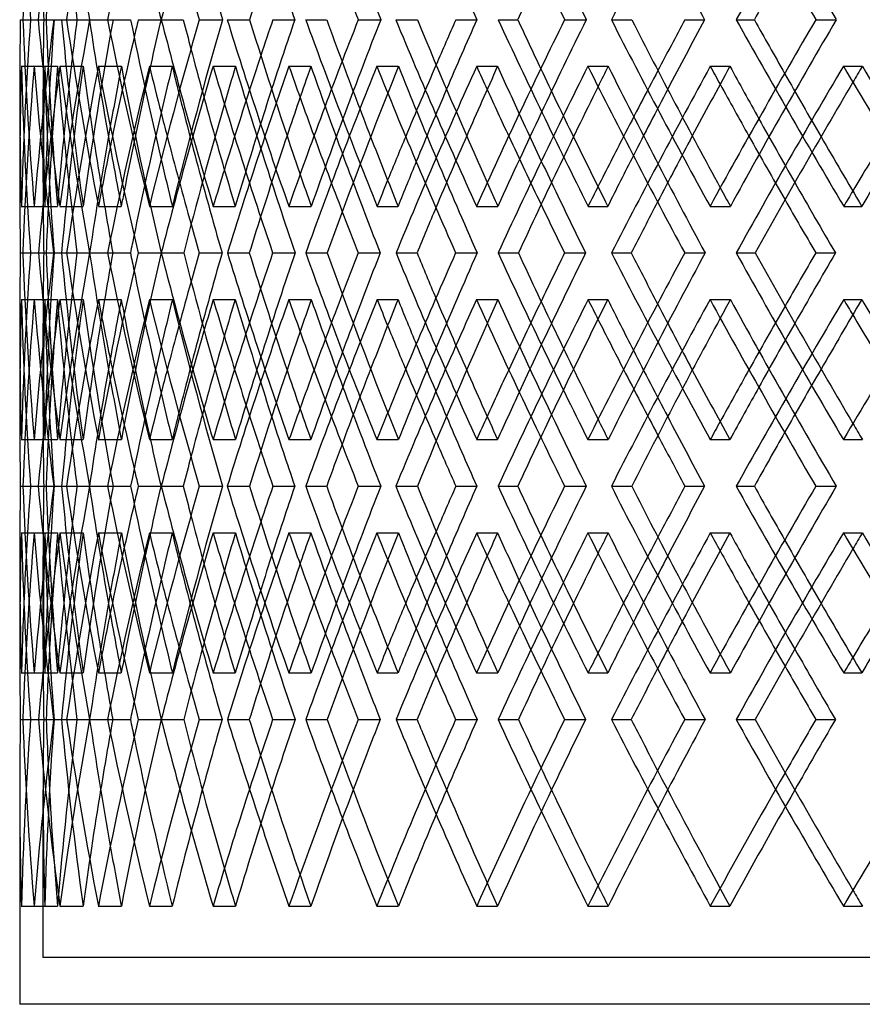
# Model space of a CAD drawing. Header units: millimetres. Extents: x -675 to 675, y -529 to 510.
# Tile 3 of 19: x -452 to -363, y -90 to 15. Entities that reach past the tile are written whole.
import ezdxf

# ---------------------------------------------------------------- set-up
doc = ezdxf.new("R2010")
doc.units = ezdxf.units.MM
doc.layers.add('HIDDEN', color=7, linetype='Continuous')
doc.layers.add('THICK', color=7, linetype='Continuous')

msp = doc.modelspace()

# ---------------------------------------------------------------- linework, layer by layer
at = {"layer": 'HIDDEN'}
for p, q in [((-452.16, 15.23), (-449.67, 15.23)), ((-451.34, 15.23), (-449.94, 15.23)), ((-451.34, 15.23), (-448.83, 15.23)), ((-448.87, 15.23), (-448.02, 15.23)), ((-447.5, 15.23), (-445.06, 15.23)), ((-445.04, 15.23), (-442.54, 15.23)), ((-437.4, 15.23), (-435.04, 15.23)), ((-433.34, 15.23), (-430.87, 15.23)), ((-421.99, 15.23), (-419.75, 15.23)), ((-416.38, 15.23), (-413.98, 15.23)), ((-401.46, 15.23), (-399.35, 15.23)), ((-394.36, 15.23), (-392.06, 15.23)), ((-376.05, 15.23), (-374.11, 15.23)), ((-367.56, 15.23), (-365.38, 15.23)), ((-452.33, 10.26), (-449.83, 10.26)), ((-450.95, 10.26), (-448.46, 10.26)), ((-448.21, 10.26), (-445.73, 10.26)), ((-444.11, 10.26), (-441.65, 10.26)), ((-438.65, 10.26), (-436.23, 10.26)), ((-431.87, 10.26), (-429.48, 10.26)), ((-423.77, 10.26), (-421.43, 10.26)), ((-414.39, 10.26), (-412.1, 10.26)), ((-403.75, 10.26), (-401.51, 10.26)), ((-391.88, 10.26), (-389.71, 10.26)), ((-378.82, 10.26), (-376.72, 10.26)), ((-364.61, 10.26), (-362.59, 10.26)), ((-450, -2.14), (-450, 7.81)), ((-452.33, -4.68), (-449.83, -4.68)), ((-450.95, -4.68), (-448.47, -4.68)), ((-448.22, -4.68), (-445.72, -4.68)), ((-444.1, -4.68), (-441.67, -4.68)), ((-438.66, -4.68), (-436.21, -4.68)), ((-431.86, -4.68), (-429.51, -4.68)), ((-423.79, -4.68), (-421.4, -4.68)), ((-414.37, -4.68), (-412.14, -4.68)), ((-403.76, -4.68), (-401.47, -4.68)), ((-391.85, -4.68), (-389.76, -4.68)), ((-378.84, -4.68), (-376.67, -4.68)), ((-364.58, -4.68), (-362.65, -4.68)), ((-452.44, -9.65), (-449.94, -9.65)), ((-451.34, -9.65), (-449.67, -9.65)), ((-450.51, -9.65), (-448.03, -9.65)), ((-448.87, -9.65), (-446.38, -9.65)), ((-448.87, -9.65), (-448.84, -9.65)), ((-443.12, -9.65), (-440.69, -9.65)), ((-439.86, -9.65), (-437.4, -9.65)), ((-430.34, -9.65), (-428, -9.65)), ((-425.51, -9.65), (-423.12, -9.65)), ((-412.34, -9.65), (-410.11, -9.65)), ((-405.99, -9.65), (-403.7, -9.65)), ((-389.34, -9.65), (-387.25, -9.65)), ((-381.54, -9.65), (-379.38, -9.65)), ((-452.33, -14.62), (-449.83, -14.62)), ((-450.95, -14.62), (-448.47, -14.62)), ((-448.22, -14.62), (-445.72, -14.62)), ((-444.1, -14.62), (-441.67, -14.62)), ((-438.66, -14.62), (-436.21, -14.62)), ((-431.86, -14.62), (-429.51, -14.62)), ((-423.79, -14.62), (-421.4, -14.62)), ((-414.37, -14.62), (-412.14, -14.62)), ((-403.76, -14.62), (-401.47, -14.62)), ((-391.85, -14.62), (-389.76, -14.62)), ((-378.84, -14.62), (-376.67, -14.62)), ((-364.58, -14.62), (-362.65, -14.62)), ((-450, -27.11), (-450, -17.16)), ((-452.33, -29.56), (-449.83, -29.56)), ((-450.95, -29.56), (-448.46, -29.56)), ((-448.21, -29.56), (-445.73, -29.56)), ((-444.11, -29.56), (-441.65, -29.56)), ((-438.65, -29.56), (-436.23, -29.56)), ((-431.87, -29.56), (-429.48, -29.56)), ((-423.77, -29.56), (-421.43, -29.56)), ((-414.39, -29.56), (-412.1, -29.56)), ((-403.75, -29.56), (-401.51, -29.56)), ((-391.88, -29.56), (-389.71, -29.56)), ((-378.82, -29.56), (-376.72, -29.56)), ((-364.61, -29.56), (-362.59, -29.56)), ((-452.16, -34.53), (-449.67, -34.53)), ((-451.34, -34.53), (-449.94, -34.53)), ((-451.34, -34.53), (-448.83, -34.53)), ((-448.87, -34.53), (-448.02, -34.53)), ((-447.5, -34.53), (-445.06, -34.53)), ((-445.04, -34.53), (-442.54, -34.53)), ((-437.4, -34.53), (-435.04, -34.53)), ((-433.34, -34.53), (-430.87, -34.53)), ((-421.99, -34.53), (-419.75, -34.53)), ((-416.38, -34.53), (-413.98, -34.53)), ((-401.46, -34.53), (-399.35, -34.53)), ((-394.36, -34.53), (-392.06, -34.53)), ((-376.05, -34.53), (-374.11, -34.53)), ((-367.56, -34.53), (-365.38, -34.53)), ((-452.33, -39.51), (-449.83, -39.51)), ((-450.95, -39.51), (-448.46, -39.51)), ((-448.21, -39.51), (-445.73, -39.51)), ((-444.11, -39.51), (-441.65, -39.51)), ((-438.65, -39.51), (-436.23, -39.51)), ((-431.87, -39.51), (-429.48, -39.51)), ((-423.77, -39.51), (-421.43, -39.51)), ((-414.39, -39.51), (-412.1, -39.51)), ((-403.75, -39.51), (-401.51, -39.51)), ((-391.88, -39.51), (-389.71, -39.51)), ((-378.82, -39.51), (-376.72, -39.51)), ((-364.61, -39.51), (-362.59, -39.51)), ((-450, -51.91), (-450, -41.96)), ((-452.33, -54.44), (-449.83, -54.44)), ((-450.95, -54.44), (-448.47, -54.44)), ((-448.22, -54.44), (-445.72, -54.44)), ((-444.1, -54.44), (-441.67, -54.44)), ((-438.66, -54.44), (-436.21, -54.44)), ((-431.86, -54.44), (-429.51, -54.44)), ((-423.79, -54.44), (-421.4, -54.44)), ((-414.37, -54.44), (-412.14, -54.44)), ((-403.76, -54.44), (-401.47, -54.44)), ((-391.85, -54.44), (-389.76, -54.44)), ((-378.84, -54.44), (-376.67, -54.44)), ((-364.58, -54.44), (-362.65, -54.44)), ((-452.44, -59.42), (-449.94, -59.42)), ((-451.34, -59.42), (-449.67, -59.42)), ((-450.51, -59.42), (-448.03, -59.42)), ((-448.87, -59.42), (-446.38, -59.42)), ((-448.87, -59.42), (-448.84, -59.42)), ((-443.12, -59.42), (-440.69, -59.42)), ((-439.86, -59.42), (-437.4, -59.42)), ((-430.34, -59.42), (-428, -59.42)), ((-425.51, -59.42), (-423.12, -59.42)), ((-412.34, -59.42), (-410.11, -59.42)), ((-405.99, -59.42), (-403.7, -59.42)), ((-389.34, -59.42), (-387.25, -59.42)), ((-381.54, -59.42), (-379.38, -59.42)), ((-450, -84.8), (-450, -66.93)), ((-452.33, -79.33), (-449.83, -79.33)), ((-450.95, -79.33), (-448.46, -79.33)), ((-448.21, -79.33), (-445.73, -79.33)), ((-444.11, -79.33), (-441.65, -79.33)), ((-438.65, -79.33), (-436.23, -79.33)), ((-431.87, -79.33), (-429.48, -79.33)), ((-423.77, -79.33), (-421.43, -79.33)), ((-414.39, -79.33), (-412.1, -79.33)), ((-403.75, -79.33), (-401.51, -79.33)), ((-391.88, -79.33), (-389.71, -79.33)), ((-378.82, -79.33), (-376.72, -79.33)), ((-364.61, -79.33), (-362.59, -79.33)), ((450, -84.8), (-450, -84.8))]:
    msp.add_line(p, q, dxfattribs=at)
for centre, major_axis, ratio, start_param, end_param in [((0, 60.03), (-341.23, -341.23), 0.870901, -0.799274, -0.755142), ((0, 60.03), (-339.35, -339.35), 0.870901, -0.798968, -0.754589), ((0, 60.03), (-357.09, -357.09), 0.778331, -0.85439, -0.810258), ((0, 60.03), (-371.85, -371.85), 0.693385, -0.909506, -0.865373), ((0, 60.03), (-347.36, 347.36), 0.823565, 0.937175, 0.981554), ((0, 60.03), (-362.59, 362.59), 0.734997, 0.992291, 1.03667), ((0, 60.03), (-376.72, 376.72), 0.653333, 1.047406, 1.091785), ((0, 60.03), (-389.71, 389.71), 0.57735, 1.102522, 1.146901), ((0, 60.03), (-409.22, -409.22), 0.471911, -1.074852, -1.03072), ((0, 10.26), (-322.55, 322.55), 0.972815, 0.771619, 0.788123), ((0, -29.56), (-341.23, 341.23), 0.870901, 0.755142, 0.799274), ((0, 20.21), (-341.23, -341.23), 0.870901, -0.843299, -0.799274), ((0, 20.21), (-322.55, -322.55), 0.972815, -0.788123, -0.771619), ((0, -29.56), (-322.55, 322.55), 0.972815, 0.699474, 0.743853), ((0, -29.56), (-339.35, 339.35), 0.870901, 0.754589, 0.798968), ((0, -29.56), (-357.09, 357.09), 0.778331, 0.810258, 0.85439), ((0, -29.56), (-331.08, -331.08), 0.920565, -0.926438, -0.882059), ((0, -29.56), (-355.11, 355.11), 0.778331, 0.809832, 0.837577), ((0, -29.56), (-371.85, 371.85), 0.693385, 0.865373, 0.909506), ((0, -29.56), (-347.36, -347.36), 0.823565, -0.981554, -0.937175), ((0, -29.56), (-385.49, 385.49), 0.614698, 0.920489, 0.964621), ((0, -29.56), (-362.59, -362.59), 0.734997, -1.03667, -0.992291), ((0, -29.56), (-376.72, -376.72), 0.653333, -1.091785, -1.047406), ((0, -29.56), (-397.96, 397.96), 0.541173, 0.975605, 1.019737), ((0, -29.56), (-389.71, -389.71), 0.57735, -1.146901, -1.102522), ((0, -29.56), (-409.22, 409.22), 0.471911, 1.03072, 1.074852), ((0, 20.21), (-357.09, -357.09), 0.778331, -0.89425, -0.870853), ((0, -29.56), (-369.8, 369.8), 0.693385, 0.871788, 0.892693), ((0, 20.21), (-371.85, -371.85), 0.693385, -0.945088, -0.925969), ((0, -29.56), (-383.36, 383.36), 0.614698, 0.929893, 0.947809), ((0, 10.26), (-324.34, -324.34), 0.972815, -0.799177, -0.771619), ((0, 10.26), (-324.34, 324.34), 0.972815, 0.799177, 0.843189), ((0, 10.26), (-341.23, -341.23), 0.870901, -0.854293, -0.810281), ((0, 10.26), (-322.55, -322.55), 0.972815, -0.799177, -0.771619), ((0, 10.26), (-322.55, 322.55), 0.972815, 0.799177, 0.843434), ((0, 10.26), (-331.08, -331.08), 0.920565, -0.826735, -0.793187), ((0, 10.26), (-331.08, 331.08), 0.920565, 0.826735, 0.870991), ((0, 10.26), (-341.23, 341.23), 0.870901, 0.854293, 0.898305), ((0, 10.26), (-339.35, -339.35), 0.870901, -0.854293, -0.810036), ((0, 10.26), (-339.35, 339.35), 0.870901, 0.854293, 0.881851), ((0, 10.26), (-357.09, -357.09), 0.778331, -0.909408, -0.865397), ((0, 10.26), (-347.36, -347.36), 0.823565, -0.881851, -0.867628), ((0, 10.26), (-347.36, 347.36), 0.823565, 0.881851, 0.926107), ((0, 10.26), (-357.09, 357.09), 0.778331, 0.909408, 0.920318), ((0, 10.26), (-362.59, -362.59), 0.734997, -0.936966, -0.928085), ((0, 10.26), (-371.85, -371.85), 0.693385, -0.964524, -0.920512), ((0, 10.26), (-362.59, 362.59), 0.734997, 0.936966, 0.981223), ((0, 10.26), (-371.85, 371.85), 0.693385, 0.964524, 0.971902), ((0, 10.26), (-376.72, -376.72), 0.653333, -0.992082, -0.985749), ((0, 10.26), (-385.49, -385.49), 0.614698, -1.01964, -0.975628), ((0, 10.26), (-376.72, 376.72), 0.653333, 0.992082, 1.036338), ((0, 20.21), (-385.49, -385.49), 0.614698, -0.998011, -0.981084), ((0, 10.26), (-385.49, 385.49), 0.614698, 1.01964, 1.025099), ((0, -29.56), (-395.76, 395.76), 0.541173, 0.986716, 1.002924), ((0, 10.26), (-389.71, -389.71), 0.57735, -1.047198, -1.042386), ((0, 10.26), (-389.71, 389.71), 0.57735, 1.047198, 1.091454), ((0, 10.26), (-397.96, -397.96), 0.541173, -1.074755, -1.030744), ((0, 20.21), (-397.96, -397.96), 0.541173, -1.051767, -1.0362), ((0, 10.26), (-397.96, 397.96), 0.541173, 1.074755, 1.078984), ((0, -29.56), (-406.96, 406.96), 0.471911, 1.04296, 1.05804), ((0, 10.26), (-401.51, -401.51), 0.506059, -1.102313, -1.098534), ((0, 10.26), (-401.51, 401.51), 0.506059, 1.102313, 1.14657), ((0, 20.21), (-322.55, -322.55), 0.972815, -0.771619, -0.743853), ((0, 20.21), (-339.35, -339.35), 0.870901, -0.826735, -0.798968), ((0, 20.21), (-355.11, -355.11), 0.778331, -0.881851, -0.857666), ((0, 10.26), (-355.11, 355.11), 0.778331, 0.915685, 0.936966), ((0, 20.21), (-369.8, -369.8), 0.693385, -0.936966, -0.917465), ((0, 20.21), (-383.36, -383.36), 0.614698, -0.992082, -0.974916), ((0, 20.21), (-395.76, -395.76), 0.541173, -1.047198, -1.031458), ((0, 10.26), (-369.8, 369.8), 0.693385, 0.973988, 0.992082), ((0, 20.21), (-331.08, 331.08), 0.920565, 0.86189, 0.882059), ((0, 10.26), (-383.36, 383.36), 0.614698, 1.030892, 1.047198), ((0, 10.26), (-395.76, 395.76), 0.541173, 1.087175, 1.102313), ((0, 10.26), (-355.11, -355.11), 0.778331, -0.892909, -0.869374), ((0, 10.26), (-357.09, 357.09), 0.778331, 0.925879, 0.946662), ((0, 10.26), (-369.8, -369.8), 0.693385, -0.948025, -0.928796), ((0, 10.26), (-371.85, 371.85), 0.693385, 0.980995, 0.998808), ((0, 10.26), (-383.36, -383.36), 0.614698, -1.003141, -0.986118), ((0, 10.26), (-385.49, 385.49), 0.614698, 1.03611, 1.052227), ((0, 10.26), (-395.76, -395.76), 0.541173, -1.058256, -1.042601), ((0, 10.26), (-397.96, 397.96), 0.541173, 1.091226, 1.106222), ((0, 20.21), (-357.09, -357.09), 0.778331, -0.86838, -0.85439), ((0, 20.21), (-347.36, 347.36), 0.823565, 0.926058, 0.937175), ((0, 20.21), (-371.85, -371.85), 0.693385, -0.918185, -0.909506), ((0, 20.21), (-362.59, 362.59), 0.734997, 0.984721, 0.992291), ((0, 20.21), (-385.49, -385.49), 0.614698, -0.970766, -0.964621), ((0, 10.26), (-322.55, -322.55), 0.972815, -0.771619, -0.754921), ((0, 20.21), (-376.72, 376.72), 0.653333, 1.041765, 1.047406), ((0, 20.21), (-397.96, -397.96), 0.541173, -1.024369, -1.019737), ((0, 20.21), (-389.71, 389.71), 0.57735, 1.098118, 1.102522), ((0, 20.21), (-409.22, -409.22), 0.471911, -1.078458, -1.074852), ((0, -29.56), (-324.34, -324.34), 0.972815, -0.843189, -0.799177), ((0, -29.56), (-341.23, 341.23), 0.870901, 0.810281, 0.854293), ((0, -29.56), (-322.55, 322.55), 0.972815, 0.754921, 0.771619), ((0, -29.56), (-322.55, -322.55), 0.972815, -0.843434, -0.799177), ((0, -29.56), (-331.08, -331.08), 0.920565, -0.870991, -0.826735), ((0, -29.56), (-341.23, -341.23), 0.870901, -0.898305, -0.854293), ((0, -29.56), (-339.35, 339.35), 0.870901, 0.810036, 0.854293), ((0, -29.56), (-357.09, 357.09), 0.778331, 0.865397, 0.909408), ((0, -29.56), (-347.36, -347.36), 0.823565, -0.926107, -0.881851), ((0, -29.56), (-371.85, 371.85), 0.693385, 0.920512, 0.964524), ((0, -29.56), (-362.59, -362.59), 0.734997, -0.981223, -0.936966), ((0, -29.56), (-385.49, 385.49), 0.614698, 0.975628, 1.01964), ((0, -29.56), (-376.72, -376.72), 0.653333, -1.036338, -0.992082), ((0, -29.56), (-389.71, -389.71), 0.57735, -1.091454, -1.047198), ((0, -29.56), (-397.96, 397.96), 0.541173, 1.030744, 1.074755), ((0, -29.56), (-355.11, 355.11), 0.778331, 0.869374, 0.892909), ((0, -29.56), (-357.09, -357.09), 0.778331, -0.946662, -0.925879), ((0, -29.56), (-369.8, 369.8), 0.693385, 0.928796, 0.948025), ((0, 10.26), (-341.23, -341.23), 0.870901, -0.799274, -0.755142), ((0, -39.51), (-341.23, 341.23), 0.870901, 0.799274, 0.843299), ((0, -39.51), (-322.55, 322.55), 0.972815, 0.743853, 0.771619), ((0, 10.26), (-322.55, -322.55), 0.972815, -0.743853, -0.699474), ((0, 10.26), (-339.35, -339.35), 0.870901, -0.798968, -0.754589), ((0, -29.56), (-331.08, 331.08), 0.920565, 0.793187, 0.826735), ((0, -39.51), (-339.35, 339.35), 0.870901, 0.798968, 0.826735), ((0, 10.26), (-357.09, -357.09), 0.778331, -0.85439, -0.810258), ((0, -39.51), (-331.08, -331.08), 0.920565, -0.882059, -0.86189), ((0, 10.26), (-331.08, 331.08), 0.920565, 0.882059, 0.926438), ((0, -39.51), (-357.09, 357.09), 0.778331, 0.85439, 0.86838), ((0, -39.51), (-347.36, -347.36), 0.823565, -0.937175, -0.926058), ((0, 10.26), (-371.85, -371.85), 0.693385, -0.909506, -0.865373), ((0, 10.26), (-347.36, 347.36), 0.823565, 0.937175, 0.981554), ((0, -39.51), (-371.85, 371.85), 0.693385, 0.909506, 0.918185), ((0, -39.51), (-362.59, -362.59), 0.734997, -0.992291, -0.984721), ((0, 10.26), (-385.49, -385.49), 0.614698, -0.964621, -0.920489), ((0, 10.26), (-362.59, 362.59), 0.734997, 0.992291, 1.03667), ((0, -29.56), (-371.85, -371.85), 0.693385, -0.998808, -0.980995), ((0, -39.51), (-385.49, 385.49), 0.614698, 0.964621, 0.970766), ((0, -29.56), (-383.36, 383.36), 0.614698, 0.986118, 1.003141), ((0, -39.51), (-376.72, -376.72), 0.653333, -1.047406, -1.041765), ((0, 10.26), (-376.72, 376.72), 0.653333, 1.047406, 1.091785), ((0, 10.26), (-397.96, -397.96), 0.541173, -1.019737, -0.975605), ((0, -39.51), (-397.96, 397.96), 0.541173, 1.019737, 1.024369), ((0, -39.51), (-389.71, -389.71), 0.57735, -1.102522, -1.098118), ((0, 10.26), (-389.71, 389.71), 0.57735, 1.102522, 1.146901), ((0, 10.26), (-409.22, -409.22), 0.471911, -1.074852, -1.03072), ((0, -39.51), (-409.22, 409.22), 0.471911, 1.074852, 1.078458), ((0, -29.56), (-385.49, -385.49), 0.614698, -1.052227, -1.03611), ((0, -29.56), (-395.76, 395.76), 0.541173, 1.042601, 1.058256), ((0, -29.56), (-397.96, -397.96), 0.541173, -1.106222, -1.091226), ((0, -39.51), (-355.11, 355.11), 0.778331, 0.857666, 0.881851), ((0, -29.56), (-324.34, 324.34), 0.972815, 0.771619, 0.799177), ((0, -29.56), (-322.55, 322.55), 0.972815, 0.771619, 0.799177), ((0, -29.56), (-339.35, -339.35), 0.870901, -0.881851, -0.854293), ((0, -29.56), (-355.11, -355.11), 0.778331, -0.936966, -0.915685), ((0, -29.56), (-369.8, -369.8), 0.693385, -0.992082, -0.973988), ((0, -29.56), (-383.36, -383.36), 0.614698, -1.047198, -1.030892), ((0, -29.56), (-395.76, -395.76), 0.541173, -1.102313, -1.087175), ((0, -39.51), (-369.8, 369.8), 0.693385, 0.917465, 0.936966), ((0, -39.51), (-383.36, 383.36), 0.614698, 0.974916, 0.992082), ((0, -39.51), (-395.76, 395.76), 0.541173, 1.031458, 1.047198), ((0, 10.26), (-355.11, -355.11), 0.778331, -0.837577, -0.809832), ((0, 10.26), (-369.8, -369.8), 0.693385, -0.892693, -0.871788), ((0, 10.26), (-383.36, -383.36), 0.614698, -0.947809, -0.929893), ((0, 10.26), (-395.76, -395.76), 0.541173, -1.002924, -0.986716), ((0, 10.26), (-406.96, -406.96), 0.471911, -1.05804, -1.04296), ((0, -39.51), (-357.09, 357.09), 0.778331, 0.870853, 0.89425), ((0, -39.51), (-371.85, 371.85), 0.693385, 0.925969, 0.945088), ((0, -39.51), (-385.49, 385.49), 0.614698, 0.981084, 0.998011), ((0, -39.51), (-397.96, 397.96), 0.541173, 1.0362, 1.051767), ((0, -29.56), (-347.36, 347.36), 0.823565, 0.867628, 0.881851), ((0, -29.56), (-357.09, -357.09), 0.778331, -0.920318, -0.909408), ((0, -29.56), (-362.59, 362.59), 0.734997, 0.928085, 0.936966), ((0, -29.56), (-371.85, -371.85), 0.693385, -0.971902, -0.964524), ((0, -39.51), (-322.55, 322.55), 0.972815, 0.771619, 0.788123), ((0, -29.56), (-376.72, 376.72), 0.653333, 0.985749, 0.992082), ((0, -29.56), (-385.49, -385.49), 0.614698, -1.025099, -1.01964), ((0, -29.56), (-389.71, 389.71), 0.57735, 1.042386, 1.047198), ((0, -29.56), (-397.96, -397.96), 0.541173, -1.078984, -1.074755), ((0, -29.56), (-401.51, 401.51), 0.506059, 1.098534, 1.102313), ((0, -79.33), (-341.23, 341.23), 0.870901, 0.755142, 0.799274), ((0, -29.56), (-341.23, -341.23), 0.870901, -0.843299, -0.799274), ((0, -29.56), (-322.55, -322.55), 0.972815, -0.788123, -0.771619), ((0, -79.33), (-322.55, 322.55), 0.972815, 0.699474, 0.743853), ((0, -79.33), (-339.35, 339.35), 0.870901, 0.754589, 0.798968), ((0, -79.33), (-357.09, 357.09), 0.778331, 0.810258, 0.85439), ((0, -79.33), (-331.08, -331.08), 0.920565, -0.926438, -0.882059), ((0, -79.33), (-355.11, 355.11), 0.778331, 0.809832, 0.837577), ((0, -79.33), (-371.85, 371.85), 0.693385, 0.865373, 0.909506), ((0, -79.33), (-347.36, -347.36), 0.823565, -0.981554, -0.937175), ((0, -79.33), (-385.49, 385.49), 0.614698, 0.920489, 0.964621), ((0, -79.33), (-362.59, -362.59), 0.734997, -1.03667, -0.992291), ((0, -79.33), (-376.72, -376.72), 0.653333, -1.091785, -1.047406), ((0, -79.33), (-397.96, 397.96), 0.541173, 0.975605, 1.019737), ((0, -79.33), (-389.71, -389.71), 0.57735, -1.146901, -1.102522), ((0, -79.33), (-409.22, 409.22), 0.471911, 1.03072, 1.074852), ((0, -29.56), (-357.09, -357.09), 0.778331, -0.89425, -0.870853), ((0, -79.33), (-369.8, 369.8), 0.693385, 0.871788, 0.892693), ((0, -29.56), (-371.85, -371.85), 0.693385, -0.945088, -0.925969), ((0, -39.51), (-324.34, -324.34), 0.972815, -0.799177, -0.771619), ((0, -39.51), (-324.34, 324.34), 0.972815, 0.799177, 0.843189), ((0, -39.51), (-341.23, -341.23), 0.870901, -0.854293, -0.810281), ((0, -39.51), (-322.55, -322.55), 0.972815, -0.799177, -0.771619), ((0, -39.51), (-322.55, 322.55), 0.972815, 0.799177, 0.843434), ((0, -39.51), (-331.08, -331.08), 0.920565, -0.826735, -0.793187), ((0, -39.51), (-331.08, 331.08), 0.920565, 0.826735, 0.870991), ((0, -39.51), (-341.23, 341.23), 0.870901, 0.854293, 0.898305), ((0, -39.51), (-339.35, -339.35), 0.870901, -0.854293, -0.810036), ((0, -39.51), (-339.35, 339.35), 0.870901, 0.854293, 0.881851), ((0, -39.51), (-357.09, -357.09), 0.778331, -0.909408, -0.865397), ((0, -39.51), (-347.36, -347.36), 0.823565, -0.881851, -0.867628), ((0, -39.51), (-347.36, 347.36), 0.823565, 0.881851, 0.926107), ((0, -39.51), (-357.09, 357.09), 0.778331, 0.909408, 0.920318), ((0, -39.51), (-362.59, -362.59), 0.734997, -0.936966, -0.928085), ((0, -39.51), (-371.85, -371.85), 0.693385, -0.964524, -0.920512), ((0, -39.51), (-362.59, 362.59), 0.734997, 0.936966, 0.981223), ((0, -39.51), (-371.85, 371.85), 0.693385, 0.964524, 0.971902), ((0, -79.33), (-383.36, 383.36), 0.614698, 0.929893, 0.947809), ((0, -39.51), (-376.72, -376.72), 0.653333, -0.992082, -0.985749), ((0, -39.51), (-385.49, -385.49), 0.614698, -1.01964, -0.975628), ((0, -39.51), (-376.72, 376.72), 0.653333, 0.992082, 1.036338), ((0, -29.56), (-385.49, -385.49), 0.614698, -0.998011, -0.981084), ((0, -39.51), (-385.49, 385.49), 0.614698, 1.01964, 1.025099), ((0, -79.33), (-395.76, 395.76), 0.541173, 0.986716, 1.002924), ((0, -39.51), (-389.71, -389.71), 0.57735, -1.047198, -1.042386), ((0, -39.51), (-389.71, 389.71), 0.57735, 1.047198, 1.091454), ((0, -39.51), (-397.96, -397.96), 0.541173, -1.074755, -1.030744), ((0, -39.51), (-397.96, 397.96), 0.541173, 1.074755, 1.078984), ((0, -39.51), (-401.51, -401.51), 0.506059, -1.102313, -1.098534), ((0, -39.51), (-401.51, 401.51), 0.506059, 1.102313, 1.14657), ((0, -29.56), (-397.96, -397.96), 0.541173, -1.051767, -1.0362), ((0, -79.33), (-406.96, 406.96), 0.471911, 1.04296, 1.05804), ((0, -29.56), (-322.55, -322.55), 0.972815, -0.771619, -0.743853), ((0, -29.56), (-339.35, -339.35), 0.870901, -0.826735, -0.798968), ((0, -29.56), (-355.11, -355.11), 0.778331, -0.881851, -0.857666), ((0, -29.56), (-369.8, -369.8), 0.693385, -0.936966, -0.917465), ((0, -29.56), (-383.36, -383.36), 0.614698, -0.992082, -0.974916), ((0, -29.56), (-395.76, -395.76), 0.541173, -1.047198, -1.031458), ((0, -39.51), (-355.11, 355.11), 0.778331, 0.915685, 0.936966), ((0, -39.51), (-369.8, 369.8), 0.693385, 0.973988, 0.992082), ((0, -39.51), (-383.36, 383.36), 0.614698, 1.030892, 1.047198), ((0, -39.51), (-395.76, 395.76), 0.541173, 1.087175, 1.102313), ((0, -29.56), (-331.08, 331.08), 0.920565, 0.86189, 0.882059), ((0, -39.51), (-355.11, -355.11), 0.778331, -0.892909, -0.869374), ((0, -39.51), (-357.09, 357.09), 0.778331, 0.925879, 0.946662), ((0, -39.51), (-369.8, -369.8), 0.693385, -0.948025, -0.928796), ((0, -39.51), (-371.85, 371.85), 0.693385, 0.980995, 0.998808), ((0, -39.51), (-383.36, -383.36), 0.614698, -1.003141, -0.986118), ((0, -39.51), (-385.49, 385.49), 0.614698, 1.03611, 1.052227), ((0, -39.51), (-395.76, -395.76), 0.541173, -1.058256, -1.042601), ((0, -39.51), (-397.96, 397.96), 0.541173, 1.091226, 1.106222), ((0, -29.56), (-357.09, -357.09), 0.778331, -0.86838, -0.85439), ((0, -29.56), (-347.36, 347.36), 0.823565, 0.926058, 0.937175), ((0, -29.56), (-371.85, -371.85), 0.693385, -0.918185, -0.909506), ((0, -29.56), (-362.59, 362.59), 0.734997, 0.984721, 0.992291), ((0, -39.51), (-322.55, -322.55), 0.972815, -0.771619, -0.754921), ((0, -29.56), (-385.49, -385.49), 0.614698, -0.970766, -0.964621), ((0, -29.56), (-376.72, 376.72), 0.653333, 1.041765, 1.047406), ((0, -29.56), (-397.96, -397.96), 0.541173, -1.024369, -1.019737), ((0, -29.56), (-389.71, 389.71), 0.57735, 1.098118, 1.102522), ((0, -29.56), (-409.22, -409.22), 0.471911, -1.078458, -1.074852), ((0, -79.33), (-324.34, -324.34), 0.972815, -0.843189, -0.799177), ((0, -79.33), (-341.23, 341.23), 0.870901, 0.810281, 0.854293), ((0, -79.33), (-322.55, 322.55), 0.972815, 0.754921, 0.771619), ((0, -79.33), (-322.55, -322.55), 0.972815, -0.843434, -0.799177), ((0, -79.33), (-331.08, -331.08), 0.920565, -0.870991, -0.826735), ((0, -79.33), (-341.23, -341.23), 0.870901, -0.898305, -0.854293), ((0, -79.33), (-339.35, 339.35), 0.870901, 0.810036, 0.854293), ((0, -79.33), (-357.09, 357.09), 0.778331, 0.865397, 0.909408), ((0, -79.33), (-347.36, -347.36), 0.823565, -0.926107, -0.881851), ((0, -79.33), (-371.85, 371.85), 0.693385, 0.920512, 0.964524), ((0, -79.33), (-362.59, -362.59), 0.734997, -0.981223, -0.936966), ((0, -79.33), (-385.49, 385.49), 0.614698, 0.975628, 1.01964), ((0, -79.33), (-376.72, -376.72), 0.653333, -1.036338, -0.992082), ((0, -79.33), (-389.71, -389.71), 0.57735, -1.091454, -1.047198), ((0, -79.33), (-397.96, 397.96), 0.541173, 1.030744, 1.074755), ((0, -79.33), (-355.11, 355.11), 0.778331, 0.869374, 0.909408), ((0, -79.33), (-357.09, -357.09), 0.778331, -0.946662, -0.909408), ((0, -79.33), (-369.8, 369.8), 0.693385, 0.928796, 0.964524), ((0, -79.33), (-371.85, -371.85), 0.693385, -0.998808, -0.964524), ((0, -79.33), (-331.08, 331.08), 0.920565, 0.793187, 0.826735), ((0, -79.33), (-383.36, 383.36), 0.614698, 0.986118, 1.01964), ((0, -79.33), (-385.49, -385.49), 0.614698, -1.052227, -1.01964), ((0, -79.33), (-395.76, 395.76), 0.541173, 1.042601, 1.074755), ((0, -79.33), (-397.96, -397.96), 0.541173, -1.106222, -1.074755), ((0, -79.33), (-324.34, 324.34), 0.972815, 0.771619, 0.799177), ((0, -79.33), (-322.55, 322.55), 0.972815, 0.771619, 0.799177), ((0, -79.33), (-339.35, -339.35), 0.870901, -0.881851, -0.854293), ((0, -79.33), (-355.11, -355.11), 0.778331, -0.936966, -0.909408), ((0, -79.33), (-369.8, -369.8), 0.693385, -0.992082, -0.964524), ((0, -79.33), (-383.36, -383.36), 0.614698, -1.047198, -1.01964), ((0, -79.33), (-395.76, -395.76), 0.541173, -1.102313, -1.074755), ((0, -79.33), (-347.36, 347.36), 0.823565, 0.867628, 0.881851), ((0, -79.33), (-362.59, 362.59), 0.734997, 0.928085, 0.936966), ((0, -79.33), (-376.72, 376.72), 0.653333, 0.985749, 0.992082), ((0, -79.33), (-389.71, 389.71), 0.57735, 1.042386, 1.047198), ((0, -79.33), (-401.51, 401.51), 0.506059, 1.098534, 1.102313)]:
    msp.add_ellipse(centre, major_axis=major_axis, ratio=ratio, start_param=start_param, end_param=end_param, dxfattribs=at)
at = {"layer": 'THICK'}
for p, q in [((-452.44, 15.23), (-451.34, 15.23)), ((-450.52, 15.23), (-448.02, 15.23)), ((-448.02, 15.23), (-446.39, 15.23)), ((-443.13, 15.23), (-440.67, 15.23)), ((-439.85, 15.23), (-437.42, 15.23)), ((-430.36, 15.23), (-427.97, 15.23)), ((-425.49, 15.23), (-423.15, 15.23)), ((-412.36, 15.23), (-410.07, 15.23)), ((-405.97, 15.23), (-403.74, 15.23)), ((-389.37, 15.23), (-387.2, 15.23)), ((-381.52, 15.23), (-379.42, 15.23)), ((-452.5, 7.74), (-452.5, -2.21)), ((-452.16, -9.65), (-449.67, -9.65)), ((-449.67, -9.65), (-448.87, -9.65)), ((-447.49, -9.65), (-445.04, -9.65)), ((-445.04, -9.65), (-442.56, -9.65)), ((-437.39, -9.65), (-435, -9.65)), ((-433.34, -9.65), (-430.92, -9.65)), ((-421.98, -9.65), (-419.69, -9.65)), ((-416.38, -9.65), (-414.04, -9.65)), ((-401.45, -9.65), (-399.28, -9.65)), ((-394.36, -9.65), (-392.13, -9.65)), ((-376.05, -9.65), (-374.03, -9.65)), ((-367.56, -9.65), (-365.47, -9.65)), ((-452.5, -17.09), (-452.5, -27.04)), ((-452.44, -34.53), (-451.34, -34.53)), ((-450.52, -34.53), (-448.02, -34.53)), ((-448.02, -34.53), (-446.39, -34.53)), ((-443.13, -34.53), (-440.67, -34.53)), ((-439.85, -34.53), (-437.42, -34.53)), ((-430.36, -34.53), (-427.97, -34.53)), ((-425.49, -34.53), (-423.15, -34.53)), ((-412.36, -34.53), (-410.07, -34.53)), ((-405.97, -34.53), (-403.74, -34.53)), ((-389.37, -34.53), (-387.2, -34.53)), ((-381.52, -34.53), (-379.42, -34.53)), ((-452.5, -42.03), (-452.5, -51.98)), ((-452.16, -59.42), (-449.67, -59.42)), ((-449.67, -59.42), (-448.87, -59.42)), ((-447.49, -59.42), (-445.04, -59.42)), ((-445.04, -59.42), (-442.56, -59.42)), ((-437.39, -59.42), (-435, -59.42)), ((-433.34, -59.42), (-430.92, -59.42)), ((-421.98, -59.42), (-419.69, -59.42)), ((-416.38, -59.42), (-414.04, -59.42)), ((-401.45, -59.42), (-399.28, -59.42)), ((-394.36, -59.42), (-392.13, -59.42)), ((-376.05, -59.42), (-374.03, -59.42)), ((-367.56, -59.42), (-365.47, -59.42)), ((-452.5, -66.86), (-452.5, -89.8)), ((452.5, -89.8), (-452.5, -89.8))]:
    msp.add_line(p, q, dxfattribs=at)
for centre, major_axis, ratio, start_param, end_param in [((0, 60.03), (-324.34, -324.34), 0.972815, -0.744159, -0.700026), ((0, 10.26), (-332.92, -332.92), 0.920565, -0.881753, -0.837728), ((0, 60.03), (-332.92, 332.92), 0.920565, 0.881753, 0.925886), ((0, 10.26), (-349.29, -349.29), 0.823565, -0.936869, -0.892844), ((0, 60.03), (-349.29, 349.29), 0.823565, 0.936869, 0.981001), ((0, 60.03), (-364.61, 364.61), 0.734997, 0.991985, 1.036117), ((0, 60.03), (-378.82, 378.82), 0.653333, 1.0471, 1.091233), ((0, 10.26), (-391.88, -391.88), 0.57735, -1.102216, -1.058191), ((0, 60.03), (-391.88, 391.88), 0.57735, 1.102216, 1.146348), ((0, 10.26), (-362.59, -362.59), 0.734997, -0.984721, -0.948021), ((0, 10.26), (-339.35, 339.35), 0.870901, 0.826735, 0.843238), ((0, 10.26), (-355.11, 355.11), 0.778331, 0.881851, 0.898354), ((0, 10.26), (-369.8, 369.8), 0.693385, 0.936966, 0.95347), ((0, 10.26), (-383.36, 383.36), 0.614698, 0.992082, 1.008585), ((0, 10.26), (-395.76, 395.76), 0.541173, 1.047198, 1.063701), ((0, 60.03), (-395.76, -395.76), 0.541173, -0.986716, -0.975052), ((0, 60.03), (-406.96, -406.96), 0.471911, -1.04296, -1.030168), ((0, 20.21), (-324.34, -324.34), 0.972815, -0.788184, -0.771619), ((0, -29.56), (-324.34, 324.34), 0.972815, 0.700026, 0.744159), ((0, 20.21), (-332.92, 332.92), 0.920565, 0.837728, 0.881753), ((0, -29.56), (-332.92, -332.92), 0.920565, -0.925886, -0.881753), ((0, 20.21), (-331.08, 331.08), 0.920565, 0.837789, 0.86189), ((0, 20.21), (-339.35, -339.35), 0.870901, -0.843238, -0.826735), ((0, 20.21), (-349.29, 349.29), 0.823565, 0.892844, 0.936869), ((0, 20.21), (-347.36, 347.36), 0.823565, 0.892905, 0.926058), ((0, 20.21), (-357.09, -357.09), 0.778331, -0.898415, -0.89425), ((0, 20.21), (-355.11, -355.11), 0.778331, -0.898354, -0.881851), ((0, -29.56), (-349.29, -349.29), 0.823565, -0.981001, -0.936869), ((0, -29.56), (-369.8, 369.8), 0.693385, 0.864821, 0.871788), ((0, 20.21), (-364.61, 364.61), 0.734997, 0.94796, 0.991985), ((0, 20.21), (-362.59, 362.59), 0.734997, 0.948021, 0.984721), ((0, 20.21), (-371.85, -371.85), 0.693385, -0.953531, -0.945088), ((0, 20.21), (-369.8, -369.8), 0.693385, -0.95347, -0.936966), ((0, -29.56), (-364.61, -364.61), 0.734997, -1.036117, -0.991985), ((0, -29.56), (-383.36, 383.36), 0.614698, 0.919936, 0.929893), ((0, 20.21), (-378.82, 378.82), 0.653333, 1.003075, 1.0471), ((0, 20.21), (-376.72, 376.72), 0.653333, 1.003136, 1.041765), ((0, 20.21), (-385.49, -385.49), 0.614698, -1.008646, -0.998011), ((0, 20.21), (-383.36, -383.36), 0.614698, -1.008585, -0.992082), ((0, -29.56), (-378.82, -378.82), 0.653333, -1.091233, -1.0471), ((0, -29.56), (-395.76, 395.76), 0.541173, 0.975052, 0.986716), ((0, 20.21), (-391.88, 391.88), 0.57735, 1.058191, 1.102216), ((0, 20.21), (-389.71, 389.71), 0.57735, 1.058252, 1.098118), ((0, 20.21), (-397.96, -397.96), 0.541173, -1.063762, -1.051767), ((0, 20.21), (-395.76, -395.76), 0.541173, -1.063701, -1.047198), ((0, -29.56), (-391.88, -391.88), 0.57735, -1.146348, -1.102216), ((0, -29.56), (-406.96, 406.96), 0.471911, 1.030168, 1.04296), ((0, 10.26), (-332.92, -332.92), 0.920565, -0.826735, -0.782723), ((0, 10.26), (-332.92, 332.92), 0.920565, 0.826735, 0.870747), ((0, 10.26), (-349.29, -349.29), 0.823565, -0.881851, -0.837839), ((0, 10.26), (-349.29, 349.29), 0.823565, 0.881851, 0.925862), ((0, 10.26), (-355.11, -355.11), 0.778331, -0.909408, -0.892909), ((0, 10.26), (-364.61, -364.61), 0.734997, -0.936966, -0.892954), ((0, 10.26), (-355.11, 355.11), 0.778331, 0.909408, 0.915685), ((0, 10.26), (-364.61, 364.61), 0.734997, 0.936966, 0.980978), ((0, 10.26), (-369.8, -369.8), 0.693385, -0.964524, -0.948025), ((0, 10.26), (-378.82, -378.82), 0.653333, -0.992082, -0.94807), ((0, 10.26), (-369.8, 369.8), 0.693385, 0.964524, 0.973988), ((0, 10.26), (-378.82, 378.82), 0.653333, 0.992082, 1.036094), ((0, 10.26), (-383.36, -383.36), 0.614698, -1.01964, -1.003141), ((0, 10.26), (-383.36, 383.36), 0.614698, 1.01964, 1.030892), ((0, 10.26), (-391.88, -391.88), 0.57735, -1.047198, -1.003186), ((0, 10.26), (-391.88, 391.88), 0.57735, 1.047198, 1.091209), ((0, 10.26), (-395.76, -395.76), 0.541173, -1.074755, -1.058256), ((0, 10.26), (-395.76, 395.76), 0.541173, 1.074755, 1.087175), ((0, 10.26), (-403.75, -403.75), 0.506059, -1.102313, -1.058301), ((0, 10.26), (-403.75, 403.75), 0.506059, 1.102313, 1.146325), ((0, 10.26), (-401.51, -401.51), 0.506059, -1.098534, -1.058057), ((0, 20.21), (-324.34, -324.34), 0.972815, -0.771619, -0.744159), ((0, 10.26), (-376.72, -376.72), 0.653333, -0.985749, -0.947825), ((0, 10.26), (-385.49, 385.49), 0.614698, 1.025099, 1.03611), ((0, 10.26), (-389.71, -389.71), 0.57735, -1.042386, -1.002941), ((0, 10.26), (-397.96, 397.96), 0.541173, 1.078984, 1.091226), ((0, 10.26), (-371.85, 371.85), 0.693385, 0.971902, 0.980995), ((0, 10.26), (-357.09, 357.09), 0.778331, 0.920318, 0.925879), ((0, 10.26), (-362.59, -362.59), 0.734997, -0.928085, -0.89271), ((0, 10.26), (-347.36, -347.36), 0.823565, -0.867628, -0.837594), ((0, -29.56), (-355.11, 355.11), 0.778331, 0.837577, 0.854084), ((0, 20.21), (-357.09, -357.09), 0.778331, -0.870853, -0.86838), ((0, -29.56), (-369.8, 369.8), 0.693385, 0.892693, 0.9092), ((0, 20.21), (-371.85, -371.85), 0.693385, -0.925969, -0.918185), ((0, -29.56), (-383.36, 383.36), 0.614698, 0.947809, 0.964315), ((0, 20.21), (-385.49, -385.49), 0.614698, -0.981084, -0.970766), ((0, -29.56), (-395.76, 395.76), 0.541173, 1.002924, 1.019431), ((0, 20.21), (-397.96, -397.96), 0.541173, -1.0362, -1.024369), ((0, -29.56), (-406.96, 406.96), 0.471911, 1.05804, 1.074547), ((0, 20.21), (-409.22, -409.22), 0.471911, -1.091316, -1.078458), ((0, 20.21), (-406.96, -406.96), 0.471911, -1.087556, -1.074547), ((0, 20.21), (-383.36, -383.36), 0.614698, -0.974916, -0.964315), ((0, 20.21), (-395.76, -395.76), 0.541173, -1.031458, -1.019431), ((0, 20.21), (-369.8, -369.8), 0.693385, -0.917465, -0.9092), ((0, 10.26), (-324.34, -324.34), 0.972815, -0.771619, -0.755165), ((0, 10.26), (-339.35, 339.35), 0.870901, 0.881851, 0.898549), ((0, 20.21), (-355.11, -355.11), 0.778331, -0.857666, -0.854084), ((0, 10.26), (-355.11, 355.11), 0.778331, 0.936966, 0.953665), ((0, 10.26), (-369.8, 369.8), 0.693385, 0.992082, 1.008781), ((0, 10.26), (-383.36, 383.36), 0.614698, 1.047198, 1.063896), ((0, 10.26), (-395.76, 395.76), 0.541173, 1.102313, 1.119012), ((0, 10.26), (-397.96, 397.96), 0.541173, 1.106222, 1.118767), ((0, 10.26), (-331.08, -331.08), 0.920565, -0.793187, -0.782478), ((0, 10.26), (-383.36, -383.36), 0.614698, -0.986118, -0.975383), ((0, 10.26), (-385.49, 385.49), 0.614698, 1.052227, 1.063652), ((0, 10.26), (-395.76, -395.76), 0.541173, -1.042601, -1.030499), ((0, 10.26), (-369.8, -369.8), 0.693385, -0.928796, -0.920268), ((0, 10.26), (-371.85, 371.85), 0.693385, 0.998808, 1.008536), ((0, 10.26), (-357.09, 357.09), 0.778331, 0.946662, 0.95342), ((0, 10.26), (-355.11, -355.11), 0.778331, -0.869374, -0.865152), ((0, -29.56), (-324.34, 324.34), 0.972815, 0.755165, 0.771619), ((0, -29.56), (-332.92, 332.92), 0.920565, 0.782723, 0.826735), ((0, -29.56), (-332.92, -332.92), 0.920565, -0.870747, -0.826735), ((0, -29.56), (-331.08, 331.08), 0.920565, 0.782478, 0.793187), ((0, -29.56), (-349.29, 349.29), 0.823565, 0.837839, 0.881851), ((0, -29.56), (-347.36, 347.36), 0.823565, 0.837594, 0.867628), ((0, -29.56), (-349.29, -349.29), 0.823565, -0.925862, -0.881851), ((0, -29.56), (-339.35, -339.35), 0.870901, -0.898549, -0.881851), ((0, -29.56), (-355.11, 355.11), 0.778331, 0.865152, 0.869374), ((0, -29.56), (-364.61, 364.61), 0.734997, 0.892954, 0.936966), ((0, -29.56), (-362.59, 362.59), 0.734997, 0.89271, 0.928085), ((0, -29.56), (-357.09, -357.09), 0.778331, -0.95342, -0.946662), ((0, -29.56), (-355.11, -355.11), 0.778331, -0.953665, -0.936966), ((0, -29.56), (-364.61, -364.61), 0.734997, -0.980978, -0.936966), ((0, -29.56), (-369.8, 369.8), 0.693385, 0.920268, 0.928796), ((0, -29.56), (-378.82, 378.82), 0.653333, 0.94807, 0.992082), ((0, -29.56), (-376.72, 376.72), 0.653333, 0.947825, 0.985749), ((0, -29.56), (-371.85, -371.85), 0.693385, -1.008536, -0.998808), ((0, -29.56), (-369.8, -369.8), 0.693385, -1.008781, -0.992082), ((0, -29.56), (-378.82, -378.82), 0.653333, -1.036094, -0.992082), ((0, -29.56), (-383.36, 383.36), 0.614698, 0.975383, 0.986118), ((0, -29.56), (-391.88, 391.88), 0.57735, 1.003186, 1.047198), ((0, -29.56), (-389.71, 389.71), 0.57735, 1.002941, 1.042386), ((0, -29.56), (-385.49, -385.49), 0.614698, -1.063652, -1.052227), ((0, -29.56), (-383.36, -383.36), 0.614698, -1.063896, -1.047198), ((0, -29.56), (-391.88, -391.88), 0.57735, -1.091209, -1.047198), ((0, -29.56), (-395.76, 395.76), 0.541173, 1.030499, 1.042601), ((0, -29.56), (-403.75, 403.75), 0.506059, 1.058301, 1.102313), ((0, -29.56), (-401.51, 401.51), 0.506059, 1.058057, 1.098534), ((0, -29.56), (-397.96, -397.96), 0.541173, -1.118767, -1.106222), ((0, -29.56), (-395.76, -395.76), 0.541173, -1.119012, -1.102313), ((0, -29.56), (-403.75, -403.75), 0.506059, -1.146325, -1.102313), ((0, -39.51), (-324.34, 324.34), 0.972815, 0.744159, 0.771619), ((0, 10.26), (-324.34, -324.34), 0.972815, -0.744159, -0.700026), ((0, -39.51), (-332.92, -332.92), 0.920565, -0.881753, -0.837728), ((0, 10.26), (-332.92, 332.92), 0.920565, 0.881753, 0.925886), ((0, -39.51), (-349.29, -349.29), 0.823565, -0.936869, -0.892844), ((0, 10.26), (-355.11, -355.11), 0.778331, -0.854084, -0.837577), ((0, -39.51), (-355.11, 355.11), 0.778331, 0.854084, 0.857666), ((0, 10.26), (-349.29, 349.29), 0.823565, 0.936869, 0.981001), ((0, 10.26), (-369.8, -369.8), 0.693385, -0.9092, -0.892693), ((0, -39.51), (-364.61, -364.61), 0.734997, -0.991985, -0.94796), ((0, -39.51), (-369.8, 369.8), 0.693385, 0.9092, 0.917465), ((0, 10.26), (-364.61, 364.61), 0.734997, 0.991985, 1.036117), ((0, 10.26), (-383.36, -383.36), 0.614698, -0.964315, -0.947809), ((0, -39.51), (-378.82, -378.82), 0.653333, -1.0471, -1.003075), ((0, -39.51), (-383.36, 383.36), 0.614698, 0.964315, 0.974916), ((0, 10.26), (-378.82, 378.82), 0.653333, 1.0471, 1.091233), ((0, 10.26), (-395.76, -395.76), 0.541173, -1.019431, -1.002924), ((0, -39.51), (-395.76, 395.76), 0.541173, 1.019431, 1.031458), ((0, -39.51), (-391.88, -391.88), 0.57735, -1.102216, -1.058191), ((0, 10.26), (-391.88, 391.88), 0.57735, 1.102216, 1.146348), ((0, 10.26), (-406.96, -406.96), 0.471911, -1.074547, -1.05804), ((0, -39.51), (-406.96, 406.96), 0.471911, 1.074547, 1.087556), ((0, -39.51), (-397.96, 397.96), 0.541173, 1.024369, 1.0362), ((0, -39.51), (-389.71, -389.71), 0.57735, -1.098118, -1.058252), ((0, -39.51), (-409.22, 409.22), 0.471911, 1.078458, 1.091316), ((0, -39.51), (-385.49, 385.49), 0.614698, 0.970766, 0.981084), ((0, -39.51), (-376.72, -376.72), 0.653333, -1.041765, -1.003136), ((0, -39.51), (-371.85, 371.85), 0.693385, 0.918185, 0.925969), ((0, -39.51), (-362.59, -362.59), 0.734997, -0.984721, -0.948021), ((0, -39.51), (-347.36, -347.36), 0.823565, -0.926058, -0.892905), ((0, -39.51), (-357.09, 357.09), 0.778331, 0.86838, 0.870853), ((0, -29.56), (-355.11, 355.11), 0.778331, 0.892909, 0.909408), ((0, -29.56), (-357.09, -357.09), 0.778331, -0.925879, -0.920318), ((0, -29.56), (-369.8, 369.8), 0.693385, 0.948025, 0.964524), ((0, -29.56), (-371.85, -371.85), 0.693385, -0.980995, -0.971902), ((0, -29.56), (-383.36, 383.36), 0.614698, 1.003141, 1.01964), ((0, -29.56), (-385.49, -385.49), 0.614698, -1.03611, -1.025099), ((0, -29.56), (-395.76, 395.76), 0.541173, 1.058256, 1.074755), ((0, -29.56), (-397.96, -397.96), 0.541173, -1.091226, -1.078984), ((0, -39.51), (-331.08, -331.08), 0.920565, -0.86189, -0.837789), ((0, -29.56), (-395.76, -395.76), 0.541173, -1.087175, -1.074755), ((0, -29.56), (-383.36, -383.36), 0.614698, -1.030892, -1.01964), ((0, -29.56), (-369.8, -369.8), 0.693385, -0.973988, -0.964524), ((0, -39.51), (-324.34, 324.34), 0.972815, 0.771619, 0.788184), ((0, -39.51), (-339.35, 339.35), 0.870901, 0.826735, 0.843238), ((0, -39.51), (-355.11, 355.11), 0.778331, 0.881851, 0.898354), ((0, -29.56), (-355.11, -355.11), 0.778331, -0.915685, -0.909408), ((0, -39.51), (-369.8, 369.8), 0.693385, 0.936966, 0.95347), ((0, -39.51), (-383.36, 383.36), 0.614698, 0.992082, 1.008585), ((0, -39.51), (-395.76, 395.76), 0.541173, 1.047198, 1.063701), ((0, 10.26), (-395.76, -395.76), 0.541173, -0.986716, -0.975052), ((0, -39.51), (-397.96, 397.96), 0.541173, 1.051767, 1.063762), ((0, 10.26), (-406.96, -406.96), 0.471911, -1.04296, -1.030168), ((0, 10.26), (-383.36, -383.36), 0.614698, -0.929893, -0.919936), ((0, -39.51), (-385.49, 385.49), 0.614698, 0.998011, 1.008646), ((0, 10.26), (-369.8, -369.8), 0.693385, -0.871788, -0.864821), ((0, -39.51), (-371.85, 371.85), 0.693385, 0.945088, 0.953531), ((0, -39.51), (-357.09, 357.09), 0.778331, 0.89425, 0.898415), ((0, -29.56), (-324.34, -324.34), 0.972815, -0.788184, -0.771619), ((0, -79.33), (-324.34, 324.34), 0.972815, 0.700026, 0.744159), ((0, -29.56), (-332.92, 332.92), 0.920565, 0.837728, 0.881753), ((0, -79.33), (-332.92, -332.92), 0.920565, -0.925886, -0.881753), ((0, -29.56), (-331.08, 331.08), 0.920565, 0.837789, 0.86189), ((0, -29.56), (-339.35, -339.35), 0.870901, -0.843238, -0.826735), ((0, -29.56), (-349.29, 349.29), 0.823565, 0.892844, 0.936869), ((0, -29.56), (-347.36, 347.36), 0.823565, 0.892905, 0.926058), ((0, -29.56), (-357.09, -357.09), 0.778331, -0.898415, -0.89425), ((0, -29.56), (-355.11, -355.11), 0.778331, -0.898354, -0.881851), ((0, -79.33), (-349.29, -349.29), 0.823565, -0.981001, -0.936869), ((0, -79.33), (-369.8, 369.8), 0.693385, 0.864821, 0.871788), ((0, -29.56), (-364.61, 364.61), 0.734997, 0.94796, 0.991985), ((0, -29.56), (-362.59, 362.59), 0.734997, 0.948021, 0.984721), ((0, -29.56), (-371.85, -371.85), 0.693385, -0.953531, -0.945088), ((0, -29.56), (-369.8, -369.8), 0.693385, -0.95347, -0.936966), ((0, -79.33), (-364.61, -364.61), 0.734997, -1.036117, -0.991985), ((0, -79.33), (-383.36, 383.36), 0.614698, 0.919936, 0.929893), ((0, -29.56), (-378.82, 378.82), 0.653333, 1.003075, 1.0471), ((0, -29.56), (-376.72, 376.72), 0.653333, 1.003136, 1.041765), ((0, -29.56), (-385.49, -385.49), 0.614698, -1.008646, -0.998011), ((0, -29.56), (-383.36, -383.36), 0.614698, -1.008585, -0.992082), ((0, -79.33), (-378.82, -378.82), 0.653333, -1.091233, -1.0471), ((0, -79.33), (-395.76, 395.76), 0.541173, 0.975052, 0.986716), ((0, -29.56), (-391.88, 391.88), 0.57735, 1.058191, 1.102216), ((0, -29.56), (-389.71, 389.71), 0.57735, 1.058252, 1.098118), ((0, -29.56), (-397.96, -397.96), 0.541173, -1.063762, -1.051767), ((0, -29.56), (-395.76, -395.76), 0.541173, -1.063701, -1.047198), ((0, -79.33), (-391.88, -391.88), 0.57735, -1.146348, -1.102216), ((0, -79.33), (-406.96, 406.96), 0.471911, 1.030168, 1.04296), ((0, -39.51), (-332.92, -332.92), 0.920565, -0.826735, -0.782723), ((0, -39.51), (-332.92, 332.92), 0.920565, 0.826735, 0.870747), ((0, -39.51), (-349.29, -349.29), 0.823565, -0.881851, -0.837839), ((0, -39.51), (-349.29, 349.29), 0.823565, 0.881851, 0.925862), ((0, -39.51), (-355.11, -355.11), 0.778331, -0.909408, -0.892909), ((0, -39.51), (-364.61, -364.61), 0.734997, -0.936966, -0.892954), ((0, -39.51), (-355.11, 355.11), 0.778331, 0.909408, 0.915685), ((0, -39.51), (-364.61, 364.61), 0.734997, 0.936966, 0.980978), ((0, -39.51), (-369.8, -369.8), 0.693385, -0.964524, -0.948025), ((0, -39.51), (-378.82, -378.82), 0.653333, -0.992082, -0.94807), ((0, -39.51), (-369.8, 369.8), 0.693385, 0.964524, 0.973988), ((0, -39.51), (-378.82, 378.82), 0.653333, 0.992082, 1.036094), ((0, -39.51), (-383.36, -383.36), 0.614698, -1.01964, -1.003141), ((0, -39.51), (-383.36, 383.36), 0.614698, 1.01964, 1.030892), ((0, -39.51), (-391.88, -391.88), 0.57735, -1.047198, -1.003186), ((0, -39.51), (-391.88, 391.88), 0.57735, 1.047198, 1.091209), ((0, -39.51), (-395.76, -395.76), 0.541173, -1.074755, -1.058256), ((0, -39.51), (-395.76, 395.76), 0.541173, 1.074755, 1.087175), ((0, -39.51), (-403.75, -403.75), 0.506059, -1.102313, -1.058301), ((0, -39.51), (-403.75, 403.75), 0.506059, 1.102313, 1.146325), ((0, -39.51), (-385.49, 385.49), 0.614698, 1.025099, 1.03611), ((0, -39.51), (-389.71, -389.71), 0.57735, -1.042386, -1.002941), ((0, -39.51), (-397.96, 397.96), 0.541173, 1.078984, 1.091226), ((0, -39.51), (-401.51, -401.51), 0.506059, -1.098534, -1.058057), ((0, -29.56), (-324.34, -324.34), 0.972815, -0.771619, -0.744159), ((0, -39.51), (-371.85, 371.85), 0.693385, 0.971902, 0.980995), ((0, -39.51), (-376.72, -376.72), 0.653333, -0.985749, -0.947825), ((0, -39.51), (-362.59, -362.59), 0.734997, -0.928085, -0.89271), ((0, -39.51), (-357.09, 357.09), 0.778331, 0.920318, 0.925879), ((0, -39.51), (-347.36, -347.36), 0.823565, -0.867628, -0.837594), ((0, -79.33), (-355.11, 355.11), 0.778331, 0.837577, 0.854084), ((0, -29.56), (-357.09, -357.09), 0.778331, -0.870853, -0.86838), ((0, -79.33), (-369.8, 369.8), 0.693385, 0.892693, 0.9092), ((0, -29.56), (-371.85, -371.85), 0.693385, -0.925969, -0.918185), ((0, -79.33), (-383.36, 383.36), 0.614698, 0.947809, 0.964315), ((0, -29.56), (-385.49, -385.49), 0.614698, -0.981084, -0.970766), ((0, -79.33), (-395.76, 395.76), 0.541173, 1.002924, 1.019431), ((0, -29.56), (-397.96, -397.96), 0.541173, -1.0362, -1.024369), ((0, -79.33), (-406.96, 406.96), 0.471911, 1.05804, 1.074547), ((0, -29.56), (-409.22, -409.22), 0.471911, -1.091316, -1.078458), ((0, -29.56), (-395.76, -395.76), 0.541173, -1.031458, -1.019431), ((0, -29.56), (-406.96, -406.96), 0.471911, -1.087556, -1.074547), ((0, -29.56), (-383.36, -383.36), 0.614698, -0.974916, -0.964315), ((0, -29.56), (-369.8, -369.8), 0.693385, -0.917465, -0.9092), ((0, -39.51), (-324.34, -324.34), 0.972815, -0.771619, -0.755165), ((0, -39.51), (-339.35, 339.35), 0.870901, 0.881851, 0.898549), ((0, -39.51), (-355.11, 355.11), 0.778331, 0.936966, 0.953665), ((0, -39.51), (-369.8, 369.8), 0.693385, 0.992082, 1.008781), ((0, -39.51), (-383.36, 383.36), 0.614698, 1.047198, 1.063896), ((0, -39.51), (-395.76, 395.76), 0.541173, 1.102313, 1.119012), ((0, -29.56), (-355.11, -355.11), 0.778331, -0.857666, -0.854084), ((0, -39.51), (-331.08, -331.08), 0.920565, -0.793187, -0.782478), ((0, -39.51), (-383.36, -383.36), 0.614698, -0.986118, -0.975383), ((0, -39.51), (-385.49, 385.49), 0.614698, 1.052227, 1.063652), ((0, -39.51), (-395.76, -395.76), 0.541173, -1.042601, -1.030499), ((0, -39.51), (-397.96, 397.96), 0.541173, 1.106222, 1.118767), ((0, -39.51), (-369.8, -369.8), 0.693385, -0.928796, -0.920268), ((0, -39.51), (-371.85, 371.85), 0.693385, 0.998808, 1.008536), ((0, -39.51), (-357.09, 357.09), 0.778331, 0.946662, 0.95342), ((0, -39.51), (-355.11, -355.11), 0.778331, -0.869374, -0.865152), ((0, -79.33), (-324.34, 324.34), 0.972815, 0.755165, 0.771619), ((0, -79.33), (-332.92, 332.92), 0.920565, 0.782723, 0.826735), ((0, -79.33), (-332.92, -332.92), 0.920565, -0.870747, -0.826735), ((0, -79.33), (-331.08, 331.08), 0.920565, 0.782478, 0.793187), ((0, -79.33), (-349.29, 349.29), 0.823565, 0.837839, 0.881851), ((0, -79.33), (-347.36, 347.36), 0.823565, 0.837594, 0.867628), ((0, -79.33), (-349.29, -349.29), 0.823565, -0.925862, -0.881851), ((0, -79.33), (-339.35, -339.35), 0.870901, -0.898549, -0.881851), ((0, -79.33), (-355.11, 355.11), 0.778331, 0.865152, 0.869374), ((0, -79.33), (-364.61, 364.61), 0.734997, 0.892954, 0.936966), ((0, -79.33), (-362.59, 362.59), 0.734997, 0.89271, 0.928085), ((0, -79.33), (-357.09, -357.09), 0.778331, -0.95342, -0.946662), ((0, -79.33), (-355.11, -355.11), 0.778331, -0.953665, -0.936966), ((0, -79.33), (-364.61, -364.61), 0.734997, -0.980978, -0.936966), ((0, -79.33), (-369.8, 369.8), 0.693385, 0.920268, 0.928796), ((0, -79.33), (-378.82, 378.82), 0.653333, 0.94807, 0.992082), ((0, -79.33), (-376.72, 376.72), 0.653333, 0.947825, 0.985749), ((0, -79.33), (-371.85, -371.85), 0.693385, -1.008536, -0.998808), ((0, -79.33), (-369.8, -369.8), 0.693385, -1.008781, -0.992082), ((0, -79.33), (-378.82, -378.82), 0.653333, -1.036094, -0.992082), ((0, -79.33), (-383.36, 383.36), 0.614698, 0.975383, 0.986118), ((0, -79.33), (-391.88, 391.88), 0.57735, 1.003186, 1.047198), ((0, -79.33), (-389.71, 389.71), 0.57735, 1.002941, 1.042386), ((0, -79.33), (-385.49, -385.49), 0.614698, -1.063652, -1.052227), ((0, -79.33), (-383.36, -383.36), 0.614698, -1.063896, -1.047198), ((0, -79.33), (-391.88, -391.88), 0.57735, -1.091209, -1.047198), ((0, -79.33), (-395.76, 395.76), 0.541173, 1.030499, 1.042601), ((0, -79.33), (-403.75, 403.75), 0.506059, 1.058301, 1.102313), ((0, -79.33), (-401.51, 401.51), 0.506059, 1.058057, 1.098534), ((0, -79.33), (-397.96, -397.96), 0.541173, -1.118767, -1.106222), ((0, -79.33), (-395.76, -395.76), 0.541173, -1.119012, -1.102313), ((0, -79.33), (-403.75, -403.75), 0.506059, -1.146325, -1.102313)]:
    msp.add_ellipse(centre, major_axis=major_axis, ratio=ratio, start_param=start_param, end_param=end_param, dxfattribs=at)

doc.saveas('drawing.dxf')
